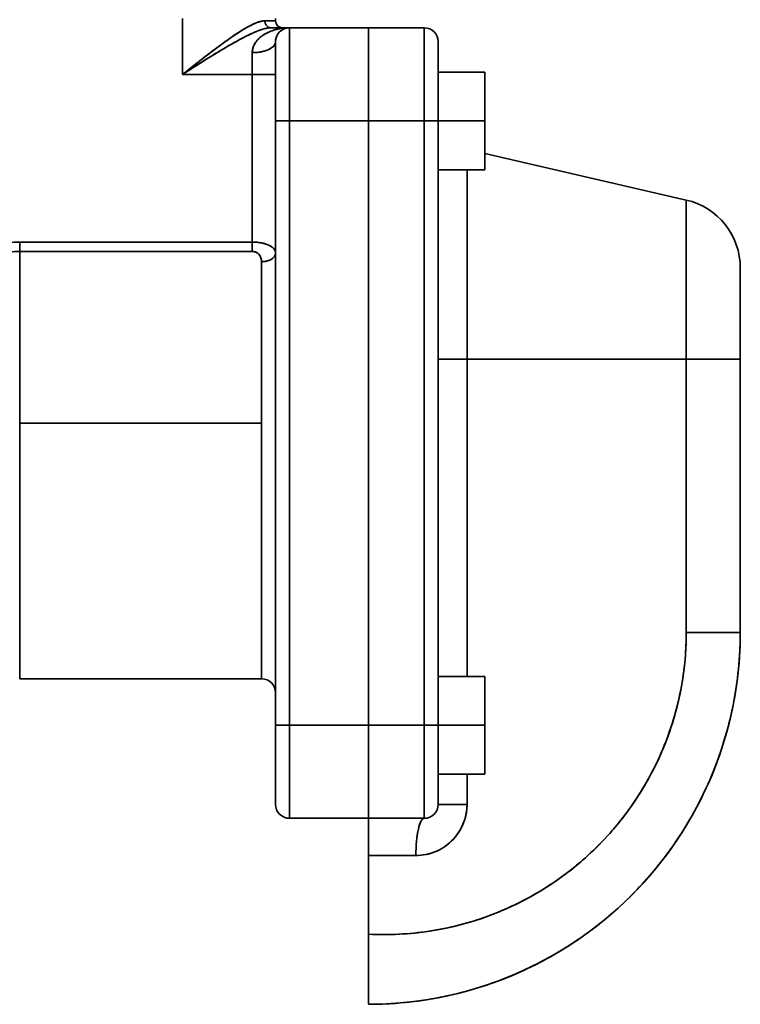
# Model space of a CAD drawing. Header units: inches. Extents: x 3815 to 4775, y 477 to 1610.
# Tile 11 of 19: x 4616 to 4771, y 828 to 1040. Entities that reach past the tile are written whole.
import ezdxf

# ---------------------------------------------------------------- set-up
doc = ezdxf.new("R2010")
doc.units = ezdxf.units.IN
doc.header["$MEASUREMENT"] = 0

msp = doc.modelspace()

# ---------------------------------------------------------------- linework, layer by layer
at = {"color": 7, "lineweight": 35, "ltscale": 0.3}
for p, q in [((4650.97, 1039.93), (4650.97, 1027.93)), ((4650.97, 1039.93), (4650.97, 1027.93)), ((4702.97, 1037.93), (4690.97, 1037.93)), ((4690.97, 1037.93), (4702.97, 1037.93)), ((4702.97, 1017.93), (4690.97, 1017.93)), ((4702.97, 1017.93), (4690.97, 1017.93)), ((4702.97, 887.93), (4690.97, 887.93)), ((4690.97, 887.93), (4702.97, 887.93)), ((4690.97, 867.93), (4702.97, 867.93)), ((4690.97, 867.93), (4702.97, 867.93)), ((4702.97, 867.93), (4690.97, 867.93))]:
    msp.add_line(p, q, dxfattribs=at)
at = {"color": 7, "lineweight": 35, "ltscale": 0.0125}
msp.add_line((4670.97, 1039.93), (4670.97, 1039.43), dxfattribs=at)
msp.add_line((4670.97, 1039.93), (4670.97, 1039.43), dxfattribs=at)
at = {"color": 7, "lineweight": 35, "ltscale": 0.057376}
msp.add_line((4668.68, 1039.43), (4670.97, 1039.43), dxfattribs=at)
msp.add_line((4668.68, 1039.43), (4670.97, 1039.43), dxfattribs=at)
at = {"color": 7, "lineweight": 35, "ltscale": 0.09888}
for p, q in [((4670, 1037.93), (4673.96, 1037.93)), ((4673.96, 1037.93), (4670, 1037.93))]:
    msp.add_line(p, q, dxfattribs=at)
at = {"color": 7, "lineweight": 35, "ltscale": 0.425}
for p, q in [((4690.97, 1037.93), (4673.97, 1037.93)), ((4673.97, 1037.93), (4690.97, 1037.93)), ((4670.97, 1034.93), (4670.97, 1017.93)), ((4673.97, 1017.93), (4690.97, 1017.93)), ((4690.97, 1017.93), (4673.97, 1017.93)), ((4670.97, 887.93), (4670.97, 870.93)), ((4670.97, 870.93), (4670.97, 887.93)), ((4673.97, 887.93), (4690.97, 887.93)), ((4690.97, 887.93), (4673.97, 887.93)), ((4673.97, 867.93), (4690.97, 867.93)), ((4690.97, 867.93), (4673.97, 867.93)), ((4673.97, 867.93), (4690.97, 867.93))]:
    msp.add_line(p, q, dxfattribs=at)
at = {"color": 7, "lineweight": 35}
for p, q in [((4673.97, 1037.93), (4673.97, 1017.93)), ((4673.97, 1017.93), (4673.97, 1037.93)), ((4690.97, 1037.93), (4690.97, 1017.93)), ((4690.97, 1017.93), (4690.97, 1037.93)), ((4702.97, 1037.93), (4702.97, 1017.93)), ((4702.97, 1017.93), (4702.97, 1037.93)), ((4665.97, 991.86), (4665.97, 1027.93)), ((4665.97, 1027.93), (4665.97, 991.86)), ((4670.97, 989.53), (4670.97, 1027.93)), ((4670.97, 887.93), (4670.97, 1017.93)), ((4670.97, 1017.93), (4670.97, 887.93)), ((4673.97, 1017.93), (4673.97, 887.93)), ((4673.97, 887.93), (4673.97, 1017.93)), ((4690.97, 1017.93), (4690.97, 887.93)), ((4690.97, 887.93), (4690.97, 1017.93)), ((4690.97, 887.93), (4690.97, 1017.93)), ((4690.97, 1017.93), (4690.97, 887.93)), ((4702.97, 1017.93), (4702.97, 887.93)), ((4702.97, 887.93), (4702.97, 1017.93)), ((4705.97, 1017.93), (4705.97, 887.93)), ((4705.97, 1017.93), (4705.97, 887.93)), ((4759.35, 1000.9), (4715.97, 1010.91)), ((4712.17, 966.68), (4712.17, 1007.43)), ((4712.17, 1007.43), (4712.17, 966.68)), ((4759.35, 966.68), (4759.35, 1000.9)), ((4759.35, 1000.9), (4759.35, 966.68)), ((4665.97, 991.86), (4615.93, 991.86)), ((4615.93, 991.86), (4665.97, 991.86)), ((4615.93, 989.84), (4615.93, 952.93)), ((4665.97, 989.84), (4615.93, 989.84)), ((4665.97, 989.84), (4615.93, 989.84)), ((4670.97, 894.93), (4670.97, 989.53)), ((4667.97, 952.93), (4667.97, 987.63)), ((4667.97, 987.63), (4667.97, 952.93)), ((4759.35, 966.68), (4712.17, 966.68)), ((4712.17, 966.68), (4712.17, 898.43)), ((4712.17, 898.43), (4712.17, 966.68)), ((4712.17, 966.68), (4759.35, 966.68)), ((4759.35, 966.68), (4759.35, 907.93)), ((4759.35, 966.68), (4759.35, 907.93)), ((4770.97, 907.93), (4770.97, 966.68)), ((4770.97, 966.68), (4770.97, 907.93)), ((4667.97, 952.93), (4615.93, 952.93)), ((4667.97, 952.93), (4615.93, 952.93)), ((4615.93, 952.93), (4615.93, 897.93)), ((4667.97, 897.93), (4667.97, 952.93)), ((4667.97, 952.93), (4667.97, 897.93)), ((4615.93, 897.93), (4667.97, 897.93)), ((4673.97, 887.93), (4673.97, 867.93)), ((4673.97, 867.93), (4673.97, 887.93)), ((4690.97, 887.93), (4690.97, 867.93)), ((4690.97, 867.93), (4690.97, 887.93)), ((4702.97, 887.93), (4702.97, 867.93)), ((4702.97, 867.93), (4702.97, 887.93)), ((4690.97, 864.93), (4690.97, 842.97))]:
    msp.add_line(p, q, dxfattribs=at)
at = {"color": 7, "lineweight": 35, "ltscale": 0.002408}
for p, q in [((4690.97, 1037.84), (4690.97, 1037.93)), ((4690.97, 867.93), (4690.97, 868.03))]:
    msp.add_line(p, q, dxfattribs=at)
at = {"color": 7, "lineweight": 35, "ltscale": 0.009608}
for p, q in [((4690.97, 1037.93), (4690.97, 1037.55)), ((4690.97, 868.32), (4690.97, 867.93))]:
    msp.add_line(p, q, dxfattribs=at)
at = {"color": 7, "lineweight": 35, "ltscale": 0.0072}
for p, q in [((4690.97, 1037.55), (4690.97, 1037.84)), ((4690.97, 868.03), (4690.97, 868.32))]:
    msp.add_line(p, q, dxfattribs=at)
at = {"color": 7, "lineweight": 35, "ltscale": 0.002319}
msp.add_line((4671.08, 1035.74), (4671.06, 1035.65), dxfattribs=at)
at = {"color": 7, "lineweight": 35, "ltscale": 0.011922}
for p, q in [((4690.97, 1037.07), (4690.97, 1037.55)), ((4690.97, 868.32), (4690.97, 868.8))]:
    msp.add_line(p, q, dxfattribs=at)
at = {"color": 7, "lineweight": 35, "ltscale": 0.028452}
for p, q in [((4690.97, 1037.55), (4690.97, 1036.41)), ((4690.97, 869.46), (4690.97, 868.32))]:
    msp.add_line(p, q, dxfattribs=at)
at = {"color": 7, "lineweight": 35, "ltscale": 0.016531}
for p, q in [((4690.97, 1036.41), (4690.97, 1037.07)), ((4690.97, 868.8), (4690.97, 869.46))]:
    msp.add_line(p, q, dxfattribs=at)
at = {"color": 7, "lineweight": 35, "ltscale": 0.020979}
for p, q in [((4690.97, 1035.57), (4690.97, 1036.41)), ((4690.97, 869.46), (4690.97, 870.3))]:
    msp.add_line(p, q, dxfattribs=at)
at = {"color": 7, "lineweight": 35, "ltscale": 0.046205}
for p, q in [((4690.97, 1036.41), (4690.97, 1034.56)), ((4690.97, 871.3), (4690.97, 869.46))]:
    msp.add_line(p, q, dxfattribs=at)
at = {"color": 7, "lineweight": 35, "ltscale": 0.025226}
for p, q in [((4690.97, 1034.56), (4690.97, 1035.57)), ((4690.97, 870.3), (4690.97, 871.3))]:
    msp.add_line(p, q, dxfattribs=at)
at = {"color": 7, "lineweight": 35, "ltscale": 0.001158}
msp.add_line((4661.3, 1034.31), (4661.34, 1034.33), dxfattribs=at)
at = {"color": 7, "lineweight": 35, "ltscale": 0.000316}
msp.add_line((4661.34, 1034.33), (4661.35, 1034.34), dxfattribs=at)
at = {"color": 7, "lineweight": 35, "ltscale": 0.046859}
msp.add_line((4670.97, 1034.93), (4670.97, 1033.06), dxfattribs=at)
at = {"color": 7, "lineweight": 35, "ltscale": 0.017651}
msp.add_line((4670.97, 1034.65), (4670.97, 1033.94), dxfattribs=at)
at = {"color": 7, "lineweight": 35, "ltscale": 0.022896}
msp.add_line((4670.97, 1033.94), (4670.97, 1033.03), dxfattribs=at)
at = {"color": 7, "lineweight": 35, "ltscale": 0.02923}
for p, q in [((4690.97, 1033.39), (4690.97, 1034.56)), ((4690.97, 871.3), (4690.97, 872.47))]:
    msp.add_line(p, q, dxfattribs=at)
at = {"color": 7, "lineweight": 35, "ltscale": 0.062182}
for p, q in [((4690.97, 1034.56), (4690.97, 1032.08)), ((4690.97, 873.79), (4690.97, 871.3))]:
    msp.add_line(p, q, dxfattribs=at)
at = {"color": 7, "lineweight": 35, "ltscale": 0.032952}
for p, q in [((4690.97, 1032.08), (4690.97, 1033.39)), ((4690.97, 872.47), (4690.97, 873.79))]:
    msp.add_line(p, q, dxfattribs=at)
at = {"color": 7, "lineweight": 35, "ltscale": 0.039753}
msp.add_line((4705.97, 1033.34), (4705.97, 1034.93), dxfattribs=at)
at = {"color": 7, "lineweight": 35, "ltscale": 0.003273}
msp.add_line((4705.97, 1034.93), (4705.97, 1034.8), dxfattribs=at)
at = {"color": 7, "lineweight": 35, "ltscale": 0.006135}
msp.add_line((4705.97, 1034.8), (4705.97, 1034.56), dxfattribs=at)
at = {"color": 7, "lineweight": 35, "ltscale": 0.020432}
msp.add_line((4705.97, 1034.56), (4705.97, 1033.74), dxfattribs=at)
at = {"color": 7, "lineweight": 35, "ltscale": 0.027311}
msp.add_line((4705.97, 1033.74), (4705.97, 1032.65), dxfattribs=at)
at = {"color": 7, "lineweight": 35, "ltscale": 0.066399}
msp.add_line((4705.97, 1030.69), (4705.97, 1033.34), dxfattribs=at)
at = {"color": 7, "lineweight": 35, "ltscale": 0.116666}
msp.add_line((4665.97, 1027.93), (4665.97, 1032.6), dxfattribs=at)
msp.add_line((4665.97, 1027.93), (4665.97, 1032.6), dxfattribs=at)
at = {"color": 7, "lineweight": 35, "ltscale": 0.030153}
msp.add_line((4670.97, 1033.06), (4670.97, 1031.85), dxfattribs=at)
at = {"color": 7, "lineweight": 35, "ltscale": 0.023866}
msp.add_line((4670.97, 1033.03), (4670.97, 1032.07), dxfattribs=at)
at = {"color": 7, "lineweight": 35, "ltscale": 0.052885}
msp.add_line((4670.97, 1032.07), (4670.97, 1029.95), dxfattribs=at)
at = {"color": 7, "lineweight": 35, "ltscale": 0.020519}
msp.add_line((4670.97, 1031.85), (4670.97, 1031.03), dxfattribs=at)
at = {"color": 7, "lineweight": 35, "ltscale": 0.036356}
for p, q in [((4690.97, 1030.62), (4690.97, 1032.08)), ((4690.97, 873.79), (4690.97, 875.25))]:
    msp.add_line(p, q, dxfattribs=at)
at = {"color": 7, "lineweight": 35, "ltscale": 0.075768}
for p, q in [((4690.97, 1032.08), (4690.97, 1029.05)), ((4690.97, 876.82), (4690.97, 873.79))]:
    msp.add_line(p, q, dxfattribs=at)
at = {"color": 7, "lineweight": 35, "ltscale": 0.018555}
msp.add_line((4705.97, 1032.65), (4705.97, 1031.91), dxfattribs=at)
at = {"color": 7, "lineweight": 35, "ltscale": 0.038759}
msp.add_line((4705.97, 1031.91), (4705.97, 1030.36), dxfattribs=at)
at = {"color": 7, "lineweight": 35, "ltscale": 0.077782}
msp.add_line((4650.97, 1027.93), (4653.42, 1029.85), dxfattribs=at)
at = {"color": 7, "lineweight": 35, "ltscale": 0.038526}
msp.add_line((4670.97, 1031.03), (4670.97, 1029.49), dxfattribs=at)
at = {"color": 7, "lineweight": 35, "ltscale": 0.03091}
msp.add_line((4670.97, 1029.95), (4670.97, 1028.72), dxfattribs=at)
at = {"color": 7, "lineweight": 35, "ltscale": 0.038943}
msp.add_line((4670.97, 1029.49), (4670.97, 1027.93), dxfattribs=at)
at = {"color": 7, "lineweight": 35, "ltscale": 0.039411}
for p, q in [((4690.97, 1029.05), (4690.97, 1030.62)), ((4690.97, 875.25), (4690.97, 876.82))]:
    msp.add_line(p, q, dxfattribs=at)
at = {"color": 7, "lineweight": 35, "ltscale": 0.318848}
msp.add_line((4705.97, 1017.93), (4705.97, 1030.69), dxfattribs=at)
at = {"color": 7, "lineweight": 35, "ltscale": 0.029446}
msp.add_line((4705.97, 1030.36), (4705.97, 1029.18), dxfattribs=at)
at = {"color": 7, "lineweight": 35, "ltscale": 0.037598}
msp.add_line((4705.97, 1029.18), (4705.97, 1027.67), dxfattribs=at)
at = {"color": 7, "lineweight": 35, "ltscale": 0.375}
for p, q in [((4665.97, 1027.93), (4650.97, 1027.93)), ((4650.97, 1027.93), (4665.97, 1027.93))]:
    msp.add_line(p, q, dxfattribs=at)
at = {"color": 7, "lineweight": 35, "ltscale": 0.125}
for p, q in [((4670.97, 1027.93), (4665.97, 1027.93)), ((4665.97, 1027.93), (4670.97, 1027.93))]:
    msp.add_line(p, q, dxfattribs=at)
at = {"color": 7, "lineweight": 35, "ltscale": 0.035774}
msp.add_line((4670.97, 1027.38), (4670.97, 1025.95), dxfattribs=at)
at = {"color": 7, "lineweight": 35, "ltscale": 0.042087}
for p, q in [((4690.97, 1027.36), (4690.97, 1029.05)), ((4690.97, 876.82), (4690.97, 878.51))]:
    msp.add_line(p, q, dxfattribs=at)
at = {"color": 7, "lineweight": 35, "ltscale": 0.086444}
for p, q in [((4690.97, 1029.05), (4690.97, 1025.59)), ((4690.97, 880.28), (4690.97, 876.82))]:
    msp.add_line(p, q, dxfattribs=at)
at = {"color": 7, "lineweight": 35, "ltscale": 0.044357}
for p, q in [((4690.97, 1025.59), (4690.97, 1027.36)), ((4690.97, 878.51), (4690.97, 880.28))]:
    msp.add_line(p, q, dxfattribs=at)
at = {"color": 7, "lineweight": 35, "ltscale": 0.25}
for p, q in [((4705.97, 1028.43), (4715.97, 1028.43)), ((4715.97, 1028.43), (4705.97, 1028.43)), ((4715.97, 1017.93), (4705.97, 1017.93)), ((4705.97, 1017.93), (4715.97, 1017.93)), ((4705.97, 1007.43), (4715.97, 1007.43)), ((4715.97, 1007.43), (4705.97, 1007.43)), ((4715.97, 1007.43), (4705.97, 1007.43)), ((4705.97, 898.43), (4715.97, 898.43)), ((4715.97, 898.43), (4705.97, 898.43)), ((4715.97, 887.93), (4705.97, 887.93)), ((4705.97, 887.93), (4715.97, 887.93)), ((4705.97, 877.43), (4715.97, 877.43)), ((4715.97, 877.43), (4705.97, 877.43)), ((4715.97, 877.43), (4705.97, 877.43))]:
    msp.add_line(p, q, dxfattribs=at)
at = {"color": 7, "lineweight": 35, "ltscale": 0.2625}
for p, q in [((4705.97, 1028.43), (4705.97, 1017.93)), ((4715.97, 1028.43), (4715.97, 1017.93)), ((4715.97, 1017.93), (4715.97, 1028.43)), ((4715.97, 1017.93), (4715.97, 1007.43)), ((4715.97, 1007.43), (4715.97, 1017.93)), ((4715.97, 898.43), (4715.97, 887.93)), ((4715.97, 887.93), (4715.97, 898.43)), ((4705.97, 887.93), (4705.97, 877.43)), ((4705.97, 887.93), (4705.97, 877.43)), ((4715.97, 887.93), (4715.97, 877.43)), ((4715.97, 877.43), (4715.97, 887.93))]:
    msp.add_line(p, q, dxfattribs=at)
at = {"color": 7, "lineweight": 35, "ltscale": 0.046671}
for p, q in [((4705.97, 1027.67), (4705.97, 1025.81)), ((4770.97, 970.5), (4770.97, 972.37))]:
    msp.add_line(p, q, dxfattribs=at)
at = {"color": 7, "lineweight": 35, "ltscale": 0.037704}
msp.add_line((4670.97, 1025.95), (4670.97, 1024.44), dxfattribs=at)
at = {"color": 7, "lineweight": 35, "ltscale": 0.187449}
for p, q in [((4670.97, 1025.43), (4670.97, 1017.93)), ((4670.97, 1010.44), (4670.97, 1017.93)), ((4670.97, 895.43), (4670.97, 887.93)), ((4670.97, 880.44), (4670.97, 887.93)), ((4670.97, 880.44), (4670.97, 887.93))]:
    msp.add_line(p, q, dxfattribs=at)
at = {"color": 7, "lineweight": 35, "ltscale": 0.046199}
for p, q in [((4690.97, 1023.74), (4690.97, 1025.59)), ((4690.97, 880.28), (4690.97, 882.13))]:
    msp.add_line(p, q, dxfattribs=at)
at = {"color": 7, "lineweight": 35, "ltscale": 0.093796}
for p, q in [((4690.97, 1025.59), (4690.97, 1021.84)), ((4690.97, 884.03), (4690.97, 880.28))]:
    msp.add_line(p, q, dxfattribs=at)
at = {"color": 7, "lineweight": 35, "ltscale": 0.056305}
msp.add_line((4705.97, 1025.81), (4705.97, 1023.55), dxfattribs=at)
at = {"color": 7, "lineweight": 35, "ltscale": 0.039269}
msp.add_line((4670.97, 1024.44), (4670.97, 1022.87), dxfattribs=at)
at = {"color": 7, "lineweight": 35, "ltscale": 0.040458}
msp.add_line((4670.97, 1022.87), (4670.97, 1021.25), dxfattribs=at)
at = {"color": 7, "lineweight": 35, "ltscale": 0.047597}
for p, q in [((4690.97, 1021.84), (4690.97, 1023.74)), ((4690.97, 882.13), (4690.97, 884.03))]:
    msp.add_line(p, q, dxfattribs=at)
at = {"color": 7, "lineweight": 35, "ltscale": 0.065906}
msp.add_line((4705.97, 1023.55), (4705.97, 1020.92), dxfattribs=at)
at = {"color": 7, "lineweight": 35, "ltscale": 0.041257}
msp.add_line((4670.97, 1021.25), (4670.97, 1019.6), dxfattribs=at)
at = {"color": 7, "lineweight": 35, "ltscale": 0.048537}
for p, q in [((4690.97, 1019.89), (4690.97, 1021.84)), ((4690.97, 884.03), (4690.97, 885.97))]:
    msp.add_line(p, q, dxfattribs=at)
at = {"color": 7, "lineweight": 35, "ltscale": 0.097546}
for p, q in [((4690.97, 1021.84), (4690.97, 1017.93)), ((4690.97, 887.93), (4690.97, 884.03))]:
    msp.add_line(p, q, dxfattribs=at)
at = {"color": 7, "lineweight": 35, "ltscale": 0.074609}
msp.add_line((4705.97, 1020.92), (4705.97, 1017.93), dxfattribs=at)
at = {"color": 7, "lineweight": 35, "ltscale": 0.041657}
msp.add_line((4670.97, 1019.6), (4670.97, 1017.93), dxfattribs=at)
at = {"color": 7, "lineweight": 35, "ltscale": 0.049009}
for p, q in [((4690.97, 1017.93), (4690.97, 1019.89)), ((4690.97, 885.97), (4690.97, 887.93))]:
    msp.add_line(p, q, dxfattribs=at)
at = {"color": 7, "lineweight": 35, "ltscale": 0.075}
for p, q in [((4670.97, 1017.93), (4673.97, 1017.93)), ((4673.97, 1017.93), (4670.97, 1017.93)), ((4702.97, 1017.93), (4705.97, 1017.93)), ((4705.97, 1017.93), (4702.97, 1017.93)), ((4670.97, 887.93), (4673.97, 887.93)), ((4673.97, 887.93), (4670.97, 887.93)), ((4702.97, 887.93), (4705.97, 887.93)), ((4705.97, 887.93), (4702.97, 887.93))]:
    msp.add_line(p, q, dxfattribs=at)
at = {"color": 7, "lineweight": 35, "ltscale": 0.008381}
msp.add_line((4759.35, 998.16), (4759.35, 997.82), dxfattribs=at)
at = {"color": 7, "lineweight": 35, "ltscale": 0.050331}
for p, q in [((4615.93, 989.84), (4615.93, 991.86)), ((4615.93, 991.86), (4615.93, 989.84))]:
    msp.add_line(p, q, dxfattribs=at)
at = {"color": 7, "lineweight": 35, "ltscale": 0.050332}
for p, q in [((4665.97, 991.86), (4665.97, 989.84)), ((4665.97, 989.84), (4665.97, 991.86))]:
    msp.add_line(p, q, dxfattribs=at)
at = {"color": 7, "lineweight": 35, "ltscale": 0.489978}
msp.add_line((4770.97, 986.28), (4770.97, 966.68), dxfattribs=at)
at = {"color": 7, "lineweight": 35, "ltscale": 0.002335}
msp.add_line((4770.97, 986.19), (4770.97, 986.28), dxfattribs=at)
at = {"color": 7, "lineweight": 35, "ltscale": 0.007041}
msp.add_line((4770.97, 985.9), (4770.97, 986.19), dxfattribs=at)
at = {"color": 7, "lineweight": 35, "ltscale": 0.011678}
msp.add_line((4770.97, 985.44), (4770.97, 985.9), dxfattribs=at)
at = {"color": 7, "lineweight": 35, "ltscale": 0.0162}
msp.add_line((4770.97, 984.79), (4770.97, 985.44), dxfattribs=at)
at = {"color": 7, "lineweight": 35, "ltscale": 0.020563}
msp.add_line((4770.97, 983.97), (4770.97, 984.79), dxfattribs=at)
at = {"color": 7, "lineweight": 35, "ltscale": 0.024723}
msp.add_line((4770.97, 982.98), (4770.97, 983.97), dxfattribs=at)
at = {"color": 7, "lineweight": 35, "ltscale": 0.028645}
msp.add_line((4770.97, 981.83), (4770.97, 982.98), dxfattribs=at)
at = {"color": 7, "lineweight": 35, "ltscale": 0.03229}
msp.add_line((4770.97, 980.54), (4770.97, 981.83), dxfattribs=at)
at = {"color": 7, "lineweight": 35, "ltscale": 0.035625}
msp.add_line((4770.97, 979.12), (4770.97, 980.54), dxfattribs=at)
at = {"color": 7, "lineweight": 35, "ltscale": 0.038618}
msp.add_line((4770.97, 977.57), (4770.97, 979.12), dxfattribs=at)
at = {"color": 7, "lineweight": 35, "ltscale": 0.041243}
msp.add_line((4770.97, 975.92), (4770.97, 977.57), dxfattribs=at)
at = {"color": 7, "lineweight": 35, "ltscale": 0.043473}
msp.add_line((4770.97, 974.18), (4770.97, 975.92), dxfattribs=at)
at = {"color": 7, "lineweight": 35, "ltscale": 0.045287}
msp.add_line((4770.97, 972.37), (4770.97, 974.18), dxfattribs=at)
at = {"color": 7, "lineweight": 35, "ltscale": 0.047608}
msp.add_line((4770.97, 968.6), (4770.97, 970.5), dxfattribs=at)
at = {"color": 7, "lineweight": 35, "ltscale": 0.047977}
msp.add_line((4770.97, 966.68), (4770.97, 968.6), dxfattribs=at)
at = {"color": 7, "lineweight": 35, "ltscale": 0.155011}
for p, q in [((4705.97, 966.68), (4712.17, 966.68)), ((4712.17, 966.68), (4705.97, 966.68)), ((4712.17, 870.93), (4705.97, 870.93))]:
    msp.add_line(p, q, dxfattribs=at)
at = {"color": 7, "lineweight": 35, "ltscale": 0.290643}
for p, q in [((4770.97, 966.68), (4759.35, 966.68)), ((4770.97, 966.68), (4759.35, 966.68)), ((4759.35, 907.93), (4770.97, 907.93)), ((4770.97, 907.93), (4759.35, 907.93))]:
    msp.add_line(p, q, dxfattribs=at)
at = {"color": 7, "lineweight": 35, "ltscale": 0.005106}
msp.add_line((4764.45, 907.93), (4764.25, 907.93), dxfattribs=at)
at = {"color": 7, "lineweight": 35, "ltscale": 0.182041}
msp.add_line((4670.97, 887.93), (4670.97, 895.22), dxfattribs=at)
at = {"color": 7, "lineweight": 35, "ltscale": 0.18203}
msp.add_line((4670.97, 895.22), (4670.97, 887.93), dxfattribs=at)
at = {"color": 7, "lineweight": 35, "ltscale": 0.175476}
msp.add_line((4670.97, 894.95), (4670.97, 887.93), dxfattribs=at)
at = {"color": 7, "lineweight": 35, "ltscale": 0.077785}
msp.add_line((4670.97, 887.93), (4670.97, 884.82), dxfattribs=at)
at = {"color": 7, "lineweight": 35, "ltscale": 0.1875}
msp.add_line((4705.97, 880.43), (4705.97, 887.93), dxfattribs=at)
at = {"color": 7, "lineweight": 35, "ltscale": 0.179485}
msp.add_line((4705.97, 880.75), (4705.97, 887.93), dxfattribs=at)
at = {"color": 7, "lineweight": 35, "ltscale": 0.052649}
msp.add_line((4705.97, 887.93), (4705.97, 885.83), dxfattribs=at)
at = {"color": 7, "lineweight": 35, "ltscale": 0.03629}
msp.add_line((4705.97, 885.83), (4705.97, 884.38), dxfattribs=at)
at = {"color": 7, "lineweight": 35, "ltscale": 0.065382}
msp.add_line((4670.97, 884.82), (4670.97, 882.21), dxfattribs=at)
at = {"color": 7, "lineweight": 35, "ltscale": 0.067501}
msp.add_line((4705.97, 884.38), (4705.97, 881.68), dxfattribs=at)
at = {"color": 7, "lineweight": 35, "ltscale": 0.052547}
msp.add_line((4670.97, 882.21), (4670.97, 880.11), dxfattribs=at)
at = {"color": 7, "lineweight": 35, "ltscale": 0.056435}
msp.add_line((4705.97, 881.68), (4705.97, 879.42), dxfattribs=at)
at = {"color": 7, "lineweight": 35, "ltscale": 0.040393}
msp.add_line((4670.97, 880.11), (4670.97, 878.49), dxfattribs=at)
at = {"color": 7, "lineweight": 35, "ltscale": 0.101517}
msp.add_line((4705.97, 876.69), (4705.97, 880.75), dxfattribs=at)
at = {"color": 7, "lineweight": 35, "ltscale": 0.029243}
msp.add_line((4705.97, 879.42), (4705.97, 878.25), dxfattribs=at)
at = {"color": 7, "lineweight": 35, "ltscale": 0.064405}
msp.add_line((4670.97, 878.49), (4670.97, 875.91), dxfattribs=at)
at = {"color": 7, "lineweight": 35, "ltscale": 0.048045}
msp.add_line((4705.97, 878.25), (4705.97, 876.33), dxfattribs=at)
at = {"color": 7, "lineweight": 35, "ltscale": 0.143998}
msp.add_line((4705.97, 870.93), (4705.97, 876.69), dxfattribs=at)
at = {"color": 7, "lineweight": 35, "ltscale": 0.1625}
msp.add_line((4712.17, 877.43), (4712.17, 870.93), dxfattribs=at)
at = {"color": 7, "lineweight": 35, "ltscale": 0.162501}
msp.add_line((4712.17, 870.93), (4712.17, 877.43), dxfattribs=at)
at = {"color": 7, "lineweight": 35, "ltscale": 0.024844}
msp.add_line((4670.97, 874.79), (4670.97, 873.8), dxfattribs=at)
at = {"color": 7, "lineweight": 35, "ltscale": 0.028608}
msp.add_line((4705.97, 876.33), (4705.97, 875.18), dxfattribs=at)
at = {"color": 7, "lineweight": 35, "ltscale": 0.029565}
msp.add_line((4705.97, 875.18), (4705.97, 874), dxfattribs=at)
at = {"color": 7, "lineweight": 35, "ltscale": 0.021443}
msp.add_line((4670.97, 873.8), (4670.97, 872.94), dxfattribs=at)
at = {"color": 7, "lineweight": 35, "ltscale": 0.017832}
msp.add_line((4670.97, 872.94), (4670.97, 872.23), dxfattribs=at)
at = {"color": 7, "lineweight": 35, "ltscale": 0.028343}
msp.add_line((4705.97, 874), (4705.97, 872.87), dxfattribs=at)
at = {"color": 7, "lineweight": 35, "ltscale": 0.02442}
msp.add_line((4705.97, 872.87), (4705.97, 871.89), dxfattribs=at)
at = {"color": 7, "lineweight": 35, "ltscale": 0.01405}
msp.add_line((4670.97, 872.23), (4670.97, 871.67), dxfattribs=at)
at = {"color": 7, "lineweight": 35, "ltscale": 0.010134}
msp.add_line((4670.97, 871.67), (4670.97, 871.26), dxfattribs=at)
at = {"color": 7, "lineweight": 35, "ltscale": 0.006119}
msp.add_line((4670.97, 871.26), (4670.97, 871.02), dxfattribs=at)
at = {"color": 7, "lineweight": 35, "ltscale": 0.002045}
msp.add_line((4670.97, 871.02), (4670.97, 870.93), dxfattribs=at)
at = {"color": 7, "lineweight": 35, "ltscale": 0.0173}
msp.add_line((4705.97, 871.89), (4705.97, 871.2), dxfattribs=at)
at = {"color": 7, "lineweight": 35, "ltscale": 0.0066}
msp.add_line((4705.97, 871.2), (4705.97, 870.93), dxfattribs=at)
at = {"color": 7, "lineweight": 35, "ltscale": 0.15502}
msp.add_line((4705.97, 870.93), (4712.17, 870.93), dxfattribs=at)
at = {"color": 7, "lineweight": 35, "ltscale": 0.003843}
for p, q in [((4690.97, 867.93), (4690.97, 867.78)), ((4690.97, 867.78), (4690.97, 867.93)), ((4690.97, 867.78), (4690.97, 867.93))]:
    msp.add_line(p, q, dxfattribs=at)
at = {"color": 7, "lineweight": 35, "ltscale": 3.6e-05}
msp.add_line((4690.97, 867.93), (4690.97, 867.93), dxfattribs=at)
at = {"color": 7, "lineweight": 35, "ltscale": 0.004268}
msp.add_line((4690.97, 867.88), (4690.97, 867.71), dxfattribs=at)
at = {"color": 7, "lineweight": 35, "ltscale": 0.002804}
msp.add_line((4690.97, 867.71), (4690.97, 867.82), dxfattribs=at)
at = {"color": 7, "lineweight": 35, "ltscale": 0.011382}
for p, q in [((4690.97, 867.78), (4690.97, 867.32)), ((4690.97, 867.32), (4690.97, 867.78)), ((4690.97, 867.32), (4690.97, 867.78))]:
    msp.add_line(p, q, dxfattribs=at)
at = {"color": 7, "lineweight": 35, "ltscale": 0.018481}
for p, q in [((4690.97, 867.32), (4690.97, 866.59)), ((4690.97, 866.59), (4690.97, 867.32)), ((4690.97, 866.59), (4690.97, 867.32))]:
    msp.add_line(p, q, dxfattribs=at)
at = {"color": 7, "lineweight": 35, "ltscale": 0.006013}
msp.add_line((4690.97, 867.06), (4690.97, 867.3), dxfattribs=at)
at = {"color": 7, "lineweight": 35, "ltscale": 0.024332}
msp.add_line((4690.97, 866.08), (4690.97, 867.06), dxfattribs=at)
at = {"color": 7, "lineweight": 35, "ltscale": 0.024873}
for p, q in [((4690.97, 866.59), (4690.97, 865.59)), ((4690.97, 865.59), (4690.97, 866.59)), ((4690.97, 865.59), (4690.97, 866.59))]:
    msp.add_line(p, q, dxfattribs=at)
at = {"color": 7, "lineweight": 35, "ltscale": 0.004019}
msp.add_line((4690.97, 866.08), (4690.97, 865.92), dxfattribs=at)
at = {"color": 7, "lineweight": 35, "ltscale": 0.028701}
msp.add_line((4690.97, 864.93), (4690.97, 866.08), dxfattribs=at)
at = {"color": 7, "lineweight": 35, "ltscale": 0.000568}
msp.add_line((4702.97, 867.93), (4702.99, 867.93), dxfattribs=at)
at = {"color": 7, "lineweight": 35, "ltscale": 0.030308}
for p, q in [((4690.97, 865.59), (4690.97, 864.38)), ((4690.97, 864.38), (4690.97, 865.59)), ((4690.97, 864.38), (4690.97, 865.59))]:
    msp.add_line(p, q, dxfattribs=at)
at = {"color": 7, "lineweight": 35, "ltscale": 0.087138}
msp.add_line((4690.97, 861.45), (4690.97, 864.93), dxfattribs=at)
at = {"color": 7, "lineweight": 35, "ltscale": 0.034577}
for p, q in [((4690.97, 864.38), (4690.97, 863)), ((4690.97, 863), (4690.97, 864.38)), ((4690.97, 863), (4690.97, 864.38))]:
    msp.add_line(p, q, dxfattribs=at)
at = {"color": 7, "lineweight": 35, "ltscale": 0.076537}
for p, q in [((4690.97, 863), (4690.97, 859.93)), ((4690.97, 859.93), (4690.97, 863))]:
    msp.add_line(p, q, dxfattribs=at)
at = {"color": 7, "lineweight": 35, "ltscale": 0.037518}
msp.add_line((4690.97, 861.49), (4690.97, 863), dxfattribs=at)
at = {"color": 7, "lineweight": 35, "ltscale": 0.039018}
msp.add_line((4690.97, 859.93), (4690.97, 861.49), dxfattribs=at)
at = {"color": 7, "lineweight": 35, "ltscale": 0.42514}
msp.add_line((4690.97, 842.97), (4690.97, 859.98), dxfattribs=at)
at = {"color": 7, "lineweight": 35, "ltscale": 0.422809}
for p, q in [((4690.97, 859.93), (4690.97, 843.02)), ((4690.97, 843.02), (4690.97, 859.93)), ((4690.97, 843.02), (4690.97, 859.93))]:
    msp.add_line(p, q, dxfattribs=at)
at = {"color": 7, "lineweight": 35, "ltscale": 0.255011}
msp.add_line((4690.97, 859.93), (4701.17, 859.93), dxfattribs=at)
msp.add_line((4690.97, 859.93), (4701.17, 859.93), dxfattribs=at)
at = {"color": 7, "lineweight": 35, "ltscale": 0.001218}
msp.add_line((4690.97, 842.97), (4690.97, 843.02), dxfattribs=at)
at = {"color": 7, "lineweight": 35, "ltscale": 0.074698}
msp.add_line((4690.97, 843.02), (4690.97, 840.03), dxfattribs=at)
at = {"color": 7, "lineweight": 35, "ltscale": 0.037547}
msp.add_line((4690.97, 841.52), (4690.97, 843.02), dxfattribs=at)
at = {"color": 7, "lineweight": 35, "ltscale": 0.049761}
msp.add_line((4690.97, 840.98), (4690.97, 842.97), dxfattribs=at)
at = {"color": 7, "lineweight": 35, "ltscale": 0.012972}
msp.add_line((4690.97, 841.52), (4690.97, 841), dxfattribs=at)
at = {"color": 7, "lineweight": 35, "ltscale": 0.037151}
msp.add_line((4690.97, 840.03), (4690.97, 841.52), dxfattribs=at)
at = {"color": 7, "lineweight": 35, "ltscale": 0.023564}
msp.add_line((4690.97, 841), (4690.97, 840.05), dxfattribs=at)
at = {"color": 7, "lineweight": 35, "ltscale": 0.047359}
msp.add_line((4690.97, 839.09), (4690.97, 840.98), dxfattribs=at)
at = {"color": 7, "lineweight": 35, "ltscale": 0.071353}
msp.add_line((4690.97, 837.2), (4690.97, 840.05), dxfattribs=at)
at = {"color": 7, "lineweight": 35, "ltscale": 0.071124}
msp.add_line((4690.97, 840.03), (4690.97, 837.19), dxfattribs=at)
at = {"color": 7, "lineweight": 35, "ltscale": 0.036259}
msp.add_line((4690.97, 838.58), (4690.97, 840.03), dxfattribs=at)
at = {"color": 7, "lineweight": 35, "ltscale": 0.043559}
msp.add_line((4690.97, 837.35), (4690.97, 839.09), dxfattribs=at)
at = {"color": 7, "lineweight": 35, "ltscale": 0.034866}
msp.add_line((4690.97, 837.19), (4690.97, 838.58), dxfattribs=at)
at = {"color": 7, "lineweight": 35, "ltscale": 0.03775}
msp.add_line((4690.97, 835.84), (4690.97, 837.35), dxfattribs=at)
at = {"color": 7, "lineweight": 35, "ltscale": 0.065159}
msp.add_line((4690.97, 834.59), (4690.97, 837.2), dxfattribs=at)
at = {"color": 7, "lineweight": 35, "ltscale": 0.065428}
msp.add_line((4690.97, 837.19), (4690.97, 834.57), dxfattribs=at)
at = {"color": 7, "lineweight": 35, "ltscale": 0.033492}
msp.add_line((4690.97, 835.85), (4690.97, 837.19), dxfattribs=at)
at = {"color": 7, "lineweight": 35, "ltscale": 0.031936}
msp.add_line((4690.97, 834.57), (4690.97, 835.85), dxfattribs=at)
at = {"color": 7, "lineweight": 35, "ltscale": 0.030994}
msp.add_line((4690.97, 834.6), (4690.97, 835.84), dxfattribs=at)
at = {"color": 7, "lineweight": 35, "ltscale": 0.022781}
msp.add_line((4690.97, 833.68), (4690.97, 834.6), dxfattribs=at)
at = {"color": 7, "lineweight": 35, "ltscale": 0.05675}
msp.add_line((4690.97, 834.57), (4690.97, 832.3), dxfattribs=at)
at = {"color": 7, "lineweight": 35, "ltscale": 0.029581}
msp.add_line((4690.97, 833.39), (4690.97, 834.57), dxfattribs=at)
at = {"color": 7, "lineweight": 35, "ltscale": 0.014051}
msp.add_line((4690.97, 833.12), (4690.97, 833.68), dxfattribs=at)
at = {"color": 7, "lineweight": 35, "ltscale": 0.027169}
msp.add_line((4690.97, 832.3), (4690.97, 833.39), dxfattribs=at)
at = {"color": 7, "lineweight": 35, "ltscale": 0.015629}
msp.add_line((4690.97, 832.31), (4690.97, 832.93), dxfattribs=at)
at = {"color": 7, "lineweight": 35, "ltscale": 0.046503}
msp.add_line((4690.97, 830.45), (4690.97, 832.31), dxfattribs=at)
at = {"color": 7, "lineweight": 35, "ltscale": 0.046623}
msp.add_line((4690.97, 832.3), (4690.97, 830.44), dxfattribs=at)
at = {"color": 7, "lineweight": 35, "ltscale": 0.024751}
msp.add_line((4690.97, 831.31), (4690.97, 832.3), dxfattribs=at)
at = {"color": 7, "lineweight": 35, "ltscale": 0.021873}
msp.add_line((4690.97, 830.44), (4690.97, 831.31), dxfattribs=at)
at = {"color": 7, "lineweight": 35, "ltscale": 0.034469}
msp.add_line((4690.97, 829.07), (4690.97, 830.45), dxfattribs=at)
at = {"color": 7, "lineweight": 35, "ltscale": 0.034293}
msp.add_line((4690.97, 830.44), (4690.97, 829.06), dxfattribs=at)
at = {"color": 7, "lineweight": 35, "ltscale": 0.018711}
msp.add_line((4690.97, 829.69), (4690.97, 830.44), dxfattribs=at)
at = {"color": 7, "lineweight": 35, "ltscale": 0.015582}
msp.add_line((4690.97, 829.06), (4690.97, 829.69), dxfattribs=at)
at = {"color": 7, "lineweight": 35, "ltscale": 0.021225}
msp.add_line((4690.97, 828.22), (4690.97, 829.07), dxfattribs=at)
at = {"color": 7, "lineweight": 35, "ltscale": 0.021164}
msp.add_line((4690.97, 829.06), (4690.97, 828.22), dxfattribs=at)
at = {"color": 7, "lineweight": 35, "ltscale": 0.012345}
msp.add_line((4690.97, 828.57), (4690.97, 829.06), dxfattribs=at)
at = {"color": 7, "lineweight": 35, "ltscale": 0.008819}
msp.add_line((4690.97, 828.22), (4690.97, 828.57), dxfattribs=at)
at = {"color": 7, "lineweight": 35, "ltscale": 0.003025}
msp.add_line((4690.97, 828.1), (4690.97, 828.22), dxfattribs=at)
at = {"color": 7, "lineweight": 35, "ltscale": 0.00711}
msp.add_line((4690.97, 828.22), (4690.97, 827.93), dxfattribs=at)
at = {"color": 7, "lineweight": 35, "ltscale": 0.005316}
msp.add_line((4690.97, 828.01), (4690.97, 828.22), dxfattribs=at)
at = {"color": 7, "lineweight": 35, "ltscale": 0.001794}
msp.add_line((4690.97, 827.93), (4690.97, 828.01), dxfattribs=at)
at = {"color": 7, "lineweight": 35, "ltscale": 0.001067}
msp.add_line((4690.97, 827.93), (4690.97, 827.98), dxfattribs=at)
at = {"color": 7, "lineweight": 35}
for points in [[(4668.68, 1039.43), (4668.56, 1039.43), (4668.45, 1039.42), (4668.33, 1039.41), (4668.24, 1039.4), (4668.15, 1039.39), (4667.97, 1039.36), (4667.78, 1039.31), (4667.59, 1039.26), (4667.37, 1039.2), (4667.15, 1039.13), (4666.93, 1039.05), (4666.7, 1038.96), (4666.56, 1038.9), (4666.41, 1038.84), (4666.26, 1038.76), (4666.1, 1038.69), (4665.79, 1038.54), (4665.49, 1038.39), (4665.19, 1038.23), (4664.89, 1038.07), (4664.67, 1037.94), (4664.45, 1037.81), (4664.22, 1037.68), (4663.98, 1037.54), (4663.53, 1037.25), (4663.07, 1036.96), (4662.61, 1036.66), (4662.14, 1036.35), (4661.83, 1036.14), (4661.52, 1035.93), (4660.9, 1035.5), (4660.53, 1035.23), (4660.15, 1034.96), (4659.39, 1034.41), (4658.64, 1033.86), (4658.08, 1033.44), (4657.52, 1033.02), (4656.94, 1032.58), (4656.36, 1032.14), (4655.22, 1031.26), (4654.52, 1030.71), (4653.81, 1030.16), (4652.86, 1029.42), (4650.97, 1027.93)], [(4650.97, 1027.93), (4652.84, 1029.12), (4653.77, 1029.71), (4655.17, 1030.59), (4656.22, 1031.25), (4657.27, 1031.9), (4657.88, 1032.28), (4658.5, 1032.65), (4659.31, 1033.14), (4660.13, 1033.63), (4660.94, 1034.1), (4661.34, 1034.34), (4661.75, 1034.57), (4662.29, 1034.87), (4662.82, 1035.17), (4663.36, 1035.46), (4663.68, 1035.63), (4664, 1035.8), (4664.31, 1035.96), (4664.61, 1036.11), (4665.02, 1036.32), (4665.43, 1036.51), (4665.84, 1036.7), (4666.07, 1036.81), (4666.31, 1036.91), (4666.53, 1037.01), (4666.75, 1037.1), (4667.05, 1037.22), (4667.35, 1037.33), (4667.64, 1037.44), (4667.96, 1037.54), (4668.11, 1037.59), (4668.27, 1037.64), (4668.5, 1037.7), (4668.72, 1037.76), (4668.95, 1037.81), (4669.17, 1037.85), (4669.38, 1037.89), (4669.49, 1037.9), (4669.6, 1037.91), (4669.73, 1037.92), (4669.87, 1037.93), (4670, 1037.93)], [(4665.04, 1038.15), (4665.23, 1038.25), (4665.42, 1038.35), (4665.59, 1038.44), (4665.76, 1038.53), (4665.99, 1038.64), (4666.21, 1038.74), (4666.43, 1038.84), (4666.69, 1038.95), (4666.94, 1039.05), (4667.19, 1039.14), (4667.3, 1039.18), (4667.42, 1039.22), (4667.54, 1039.25), (4667.65, 1039.28), (4667.84, 1039.33), (4668.01, 1039.37), (4668.19, 1039.4), (4668.36, 1039.42), (4668.44, 1039.42), (4668.52, 1039.43), (4668.6, 1039.43), (4668.68, 1039.43)], [(4673.96, 1037.93), (4673.66, 1037.93), (4673.37, 1037.92), (4673.07, 1037.9), (4672.78, 1037.87), (4672.48, 1037.84), (4672.19, 1037.8), (4671.89, 1037.75), (4671.6, 1037.69), (4671.46, 1037.66), (4671.31, 1037.63), (4671.17, 1037.6), (4671.02, 1037.56), (4670.83, 1037.51), (4670.64, 1037.45), (4670.45, 1037.39), (4670.22, 1037.31), (4669.99, 1037.22), (4669.75, 1037.13), (4669.53, 1037.03), (4669.3, 1036.93), (4669.08, 1036.82), (4668.96, 1036.76), (4668.85, 1036.7), (4668.74, 1036.63), (4668.63, 1036.57), (4668.48, 1036.48), (4668.34, 1036.39), (4668.19, 1036.29), (4668.03, 1036.17), (4667.86, 1036.04), (4667.7, 1035.91), (4667.54, 1035.78), (4667.39, 1035.63), (4667.25, 1035.49), (4667.11, 1035.34), (4667.04, 1035.26), (4666.97, 1035.18), (4666.88, 1035.06), (4666.78, 1034.94), (4666.69, 1034.81), (4666.61, 1034.68), (4666.51, 1034.53), (4666.43, 1034.37), (4666.34, 1034.21), (4666.31, 1034.13), (4666.27, 1034.04), (4666.23, 1033.96), (4666.2, 1033.87), (4666.16, 1033.75), (4666.12, 1033.64), (4666.09, 1033.52), (4666.05, 1033.37), (4666.03, 1033.22), (4666, 1033.07), (4665.99, 1032.91), (4665.98, 1032.76), (4665.97, 1032.6)], [(4668.21, 1037.62), (4668, 1037.56), (4667.77, 1037.48), (4667.55, 1037.4), (4667.38, 1037.34), (4667.2, 1037.28), (4666.84, 1037.14), (4666.48, 1036.98), (4666.1, 1036.82)], [(4668.68, 1039.43), (4668.57, 1039.43), (4668.45, 1039.43), (4668.33, 1039.41), (4668.24, 1039.4), (4668.15, 1039.39), (4668.06, 1039.37), (4667.96, 1039.36), (4667.77, 1039.31), (4667.57, 1039.26), (4667.36, 1039.2), (4667.15, 1039.13)], [(4670, 1037.93), (4669.85, 1037.93), (4669.68, 1037.92), (4669.52, 1037.9), (4669.34, 1037.88), (4669.17, 1037.85), (4669.05, 1037.83), (4668.94, 1037.81), (4668.7, 1037.76), (4668.46, 1037.69), (4668.21, 1037.62)], [(4670, 1037.93), (4669.92, 1037.94), (4669.83, 1037.95), (4669.74, 1037.96), (4669.65, 1037.99), (4669.56, 1038.02), (4669.48, 1038.06), (4669.39, 1038.1), (4669.31, 1038.15), (4669.24, 1038.21), (4669.16, 1038.28), (4669.08, 1038.35), (4669.02, 1038.43), (4668.95, 1038.52), (4668.9, 1038.61), (4668.85, 1038.7), (4668.8, 1038.79), (4668.77, 1038.89), (4668.74, 1038.99), (4668.71, 1039.1), (4668.69, 1039.21), (4668.68, 1039.32), (4668.68, 1039.43)], [(4670, 1037.93), (4669.91, 1037.94), (4669.82, 1037.95), (4669.74, 1037.97), (4669.65, 1037.99), (4669.56, 1038.02), (4669.48, 1038.06), (4669.4, 1038.1), (4669.32, 1038.15), (4669.24, 1038.2), (4669.17, 1038.27), (4669.1, 1038.33), (4669.04, 1038.4), (4668.98, 1038.48), (4668.93, 1038.56), (4668.88, 1038.64), (4668.83, 1038.73), (4668.79, 1038.82), (4668.76, 1038.91), (4668.73, 1039.01), (4668.71, 1039.11), (4668.69, 1039.2), (4668.68, 1039.32), (4668.68, 1039.43)], [(4667.03, 1035.25), (4667.15, 1035.39), (4667.28, 1035.53), (4667.42, 1035.66), (4667.56, 1035.79), (4667.71, 1035.92), (4667.87, 1036.05), (4668.03, 1036.17), (4668.16, 1036.27), (4668.29, 1036.36), (4668.43, 1036.45), (4668.54, 1036.51), (4668.64, 1036.58), (4668.86, 1036.7), (4669.09, 1036.82)], [(4665.97, 1032.6), (4665.97, 1032.75), (4665.98, 1032.91), (4666, 1033.06), (4666.03, 1033.21), (4666.06, 1033.37), (4666.09, 1033.52), (4666.13, 1033.67), (4666.18, 1033.82), (4666.24, 1033.97), (4666.28, 1034.05), (4666.31, 1034.14), (4666.35, 1034.22), (4666.39, 1034.3), (4666.48, 1034.47), (4666.57, 1034.63), (4666.67, 1034.79), (4666.78, 1034.94), (4666.9, 1035.1), (4667.03, 1035.25)], [(4665.97, 1032.6), (4666.25, 1032.6), (4666.53, 1032.62), (4666.81, 1032.63), (4667.08, 1032.66), (4667.36, 1032.69), (4667.5, 1032.71), (4667.63, 1032.73), (4667.81, 1032.76), (4667.99, 1032.8), (4668.17, 1032.84), (4668.37, 1032.89), (4668.57, 1032.94), (4668.76, 1033), (4668.95, 1033.06), (4669.15, 1033.13), (4669.34, 1033.21), (4669.43, 1033.25), (4669.53, 1033.29), (4669.62, 1033.34), (4669.71, 1033.38), (4669.85, 1033.46), (4669.99, 1033.55), (4670.13, 1033.64), (4670.19, 1033.68), (4670.26, 1033.73), (4670.34, 1033.8), (4670.42, 1033.87), (4670.49, 1033.94), (4670.54, 1033.98), (4670.58, 1034.03), (4670.64, 1034.1), (4670.69, 1034.16), (4670.74, 1034.23), (4670.79, 1034.31), (4670.84, 1034.4), (4670.88, 1034.49), (4670.91, 1034.58), (4670.94, 1034.67), (4670.96, 1034.76), (4670.97, 1034.84), (4670.97, 1034.93)], [(4665.97, 991.86), (4666.27, 991.85), (4666.42, 991.85), (4666.57, 991.84), (4666.79, 991.83), (4667.01, 991.81), (4667.23, 991.79), (4667.45, 991.76), (4667.7, 991.72), (4667.95, 991.68), (4668.19, 991.63), (4668.43, 991.57), (4668.66, 991.51), (4668.77, 991.47), (4668.89, 991.44), (4669, 991.4), (4669.11, 991.36), (4669.3, 991.29), (4669.4, 991.25), (4669.49, 991.21), (4669.61, 991.15), (4669.73, 991.09), (4669.84, 991.03), (4669.98, 990.95), (4670.11, 990.87), (4670.23, 990.78), (4670.29, 990.73), (4670.35, 990.69), (4670.42, 990.62), (4670.49, 990.56), (4670.55, 990.49), (4670.63, 990.4), (4670.7, 990.31), (4670.76, 990.22), (4670.82, 990.12), (4670.84, 990.08), (4670.86, 990.03), (4670.9, 989.95), (4670.92, 989.86), (4670.94, 989.78), (4670.96, 989.7), (4670.97, 989.61), (4670.97, 989.53)], [(4669.64, 991.14), (4669.47, 991.22), (4669.3, 991.29), (4669.12, 991.36), (4668.93, 991.42), (4668.75, 991.48), (4668.63, 991.52), (4668.51, 991.55), (4668.39, 991.58), (4668.26, 991.61), (4668.02, 991.66)], [(4670.64, 990.39), (4670.58, 990.46), (4670.52, 990.52), (4670.45, 990.59), (4670.4, 990.64), (4670.35, 990.68), (4670.24, 990.77), (4670.12, 990.86), (4670.02, 990.92), (4669.91, 990.99), (4669.81, 991.05), (4669.73, 991.09), (4669.64, 991.14)], [(4667.97, 987.63), (4667.97, 987.77), (4667.96, 987.91), (4667.94, 988.05), (4667.91, 988.19), (4667.88, 988.32), (4667.86, 988.39), (4667.84, 988.45), (4667.8, 988.56), (4667.75, 988.67), (4667.7, 988.77), (4667.64, 988.88), (4667.58, 988.98), (4667.51, 989.07), (4667.44, 989.16), (4667.4, 989.21), (4667.35, 989.26), (4667.31, 989.3), (4667.26, 989.34), (4667.21, 989.39), (4667.16, 989.43), (4667.09, 989.48), (4667.01, 989.54), (4666.93, 989.59), (4666.84, 989.63), (4666.74, 989.68), (4666.64, 989.72), (4666.53, 989.76), (4666.42, 989.79), (4666.31, 989.81), (4666.2, 989.83), (4666.09, 989.84), (4665.97, 989.84)], [(4670.97, 989.53), (4670.97, 989.45), (4670.96, 989.38), (4670.95, 989.3), (4670.93, 989.23), (4670.92, 989.18), (4670.91, 989.13), (4670.87, 989.03), (4670.82, 988.94), (4670.78, 988.85), (4670.72, 988.77), (4670.66, 988.69), (4670.59, 988.61), (4670.52, 988.53), (4670.48, 988.48), (4670.43, 988.44), (4670.38, 988.4), (4670.32, 988.35), (4670.22, 988.27), (4670.1, 988.19), (4670, 988.13), (4669.88, 988.07), (4669.77, 988.01), (4669.65, 987.96), (4669.58, 987.93), (4669.5, 987.9), (4669.41, 987.87), (4669.33, 987.84), (4669.16, 987.79), (4668.99, 987.75), (4668.82, 987.71), (4668.65, 987.68), (4668.47, 987.66), (4668.31, 987.65), (4668.14, 987.64), (4667.97, 987.63)], [(4670.97, 989.53), (4670.97, 989.43), (4670.96, 989.38), (4670.96, 989.34), (4670.94, 989.26), (4670.92, 989.19), (4670.9, 989.11), (4670.87, 989.03), (4670.83, 988.95), (4670.78, 988.87), (4670.73, 988.78), (4670.67, 988.7), (4670.6, 988.61), (4670.53, 988.53), (4670.45, 988.46), (4670.37, 988.39), (4670.29, 988.32), (4670.2, 988.26), (4670.12, 988.2), (4670.03, 988.15), (4669.94, 988.1), (4669.87, 988.06), (4669.8, 988.02), (4669.65, 987.96), (4669.5, 987.9), (4669.34, 987.84), (4669.18, 987.79), (4669.01, 987.75), (4668.84, 987.71), (4668.67, 987.69), (4668.49, 987.66), (4668.32, 987.65), (4668.15, 987.64), (4667.97, 987.63)], [(4670.97, 989.53), (4670.97, 989.62), (4670.96, 989.71), (4670.94, 989.8), (4670.92, 989.89), (4670.89, 989.97), (4670.87, 990.02), (4670.85, 990.06), (4670.82, 990.11), (4670.8, 990.16), (4670.74, 990.25), (4670.69, 990.32), (4670.64, 990.39)], [(4701.17, 859.93), (4701.18, 860.47), (4701.18, 860.74), (4701.19, 861), (4701.2, 861.27), (4701.21, 861.53), (4701.23, 861.95), (4701.26, 862.37), (4701.29, 862.78), (4701.33, 863.19), (4701.37, 863.6), (4701.42, 864.01), (4701.48, 864.41), (4701.51, 864.61), (4701.54, 864.81), (4701.6, 865.1), (4701.65, 865.38), (4701.71, 865.66), (4701.78, 865.92), (4701.82, 866.07), (4701.86, 866.21), (4701.89, 866.34), (4701.93, 866.46), (4701.99, 866.64), (4702.06, 866.82), (4702.12, 866.99), (4702.19, 867.14), (4702.23, 867.22), (4702.27, 867.3), (4702.3, 867.36), (4702.34, 867.43), (4702.4, 867.52), (4702.46, 867.6), (4702.52, 867.68), (4702.58, 867.75), (4702.62, 867.78), (4702.65, 867.8), (4702.68, 867.83), (4702.71, 867.85), (4702.75, 867.87), (4702.8, 867.9), (4702.84, 867.91), (4702.88, 867.92), (4702.93, 867.93), (4702.97, 867.93)]]:
    msp.add_lwpolyline(points, dxfattribs=at)
for centre, radius, start, end in [((4681.87, 1007.95), 34.58, 119.121, 123.2966), ((4673.53, 1028.01), 9.87, 102.0615, 116.7865), ((4672.47, 1039.43), 1.5, 180, 270), ((4672.47, 1039.43), 1.5, 180, 270), ((4673.97, 1034.93), 3, 90, 180), ((4673.97, 1034.93), 3, 90, 180), ((4673.92, 1026.48), 11.45, 96.0188, 102.3306), ((4673.97, 1026), 11.94, 89.9932, 96.0347), ((4702.97, 1034.93), 3, 0, 90), ((4702.97, 1034.93), 3, 0, 90), ((4699.98, 980.12), 67.78, 123.178, 125.509), ((4698.97, 969.13), 75.28, 117.8638, 119.9922), ((4682.35, 1000.73), 39.58, 114.2387, 117.9736), ((4673.97, 1034.93), 3, 147.3548, 180.0111), ((4673.97, 1034.93), 3, 152.5957, 164.4707), ((4787.08, 861.55), 214.92, 126.8286, 127.6337), ((4731.11, 936.34), 121.5, 125.4677, 126.8433), ((4727.14, 920.1), 131.83, 119.9428, 121.2209), ((4911.27, 700.49), 418.29, 127.6344, 128.0565), ((4879.67, 672.83), 422.37, 121.9417, 122.361), ((4776.15, 839.04), 226.56, 121.1941, 121.9615), ((5231.95, 115.9), 1081.36, 122.3327, 122.49782), ((4755.97, 986.28), 15, 0, 77), ((4615.93, 976.38), 15.48, 90.0031, 99.3202), ((4666.01, 981.28), 10.58, 79.0439, 90.1828), ((4615.95, 976.82), 13.03, 90.0929, 109.4063), ((4665.97, 987.95), 1.9, 77.1509, 89.983), ((4665.97, 987.92), 1.92, 64.6843, 77.2264), ((4665.96, 987.91), 1.93, 40.2564, 64.727), ((4665.8, 987.77), 2.15, 18.4329, 40.3024), ((4665.46, 987.65), 2.51, 359.6737, 18.6171), ((4690.97, 907.93), 80, 269.9999, 0.0003), ((4694.35, 907.93), 65, 267.0242, 0.0003), ((4694.39, 907.93), 64.95, 354.1246, 0.0023), ((4690.99, 907.93), 79.98, 344.9294, 0.0013), ((4690.97, 907.93), 80, 348.6351, 0), ((4694.39, 907.93), 64.95, 348.253, 354.1283), ((4667.97, 894.93), 3, 0.0032, 89.9996), ((4694.38, 907.92), 64.96, 342.3873, 348.2566), ((4690.97, 907.93), 80, 337.2883, 348.6351), ((4694.37, 907.92), 64.97, 336.5298, 342.391), ((4694.38, 907.92), 64.97, 330.6811, 336.5335), ((4690.97, 907.93), 80, 325.9747, 337.2883), ((4694.38, 907.91), 64.96, 324.842, 330.6848), ((4673.97, 870.93), 3, 180, 270), ((4673.97, 870.93), 3, 180, 270), ((4673.97, 870.93), 3, 180, 270), ((4701.17, 870.93), 11, 270.0009, 359.9993), ((4702.97, 870.93), 3, 270, 0), ((4702.97, 870.93), 3, 270, 0), ((4703, 870.93), 2.97, 355.044, 359.9942), ((4701.18, 870.93), 10.99, 348.4777, 357.1191), ((4700.77, 870.94), 11.41, 357.1799, 359.9597), ((4694.38, 907.91), 64.96, 319.0142, 324.8454), ((4702.98, 870.92), 2.98, 289.613, 296.7168), ((4702.99, 870.92), 2.98, 308.198, 317.4318), ((4703, 870.92), 2.97, 333.2209, 340.6006), ((4701.19, 870.93), 10.98, 342.7318, 348.4891), ((4701.19, 870.92), 10.98, 325.6073, 337.027), ((4701.17, 870.93), 11, 337.0123, 342.7393), ((4701.19, 870.92), 10.97, 314.3108, 325.6314), ((4694.37, 907.91), 64.97, 313.1999, 319.0179), ((4701.19, 870.92), 10.98, 303.1225, 314.3384), ((4690.97, 907.93), 80, 314.7034, 325.9747), ((4701.17, 870.91), 10.98, 269.987, 281.0099), ((4701.18, 870.91), 10.98, 280.9825, 292.0404), ((4701.19, 870.91), 10.97, 292.0166, 303.1468), ((4694.37, 907.91), 64.96, 307.3973, 313.2035), ((4694.37, 907.9), 64.95, 301.6056, 307.4008), ((4690.98, 907.92), 79.98, 314.5703, 319.0638), ((4694.37, 907.89), 64.95, 295.8242, 301.6091), ((4694.36, 907.89), 64.95, 290.0523, 295.8277), ((4690.97, 907.93), 80, 303.4774, 314.7034), ((4694.35, 907.9), 64.96, 278.5305, 284.2919), ((4694.36, 907.9), 64.96, 284.2884, 290.0557), ((4694.35, 907.9), 64.97, 267.0229, 272.7793), ((4694.35, 907.9), 64.96, 272.7761, 278.534), ((4690.97, 907.93), 79.99, 269.9981, 304.5546), ((4690.97, 907.93), 80, 292.2924, 303.4774), ((4690.97, 907.93), 80, 281.1379, 292.2924), ((4690.97, 907.93), 80, 270, 275.5678), ((4690.97, 907.93), 80, 275.5678, 281.1379)]:
    msp.add_arc(centre, radius, start, end, dxfattribs=at)
for centre, major_axis, ratio, start_param, end_param in [((4665.97, 1034.93), (5, 0), 0.466667, 4.712389, 6.283185), ((4702.97, 859.93), (0, 8), 0.224951, 6.283185, 7.853982)]:
    msp.add_ellipse(centre, major_axis=major_axis, ratio=ratio, start_param=start_param, end_param=end_param, dxfattribs=at)

doc.saveas('drawing.dxf')
